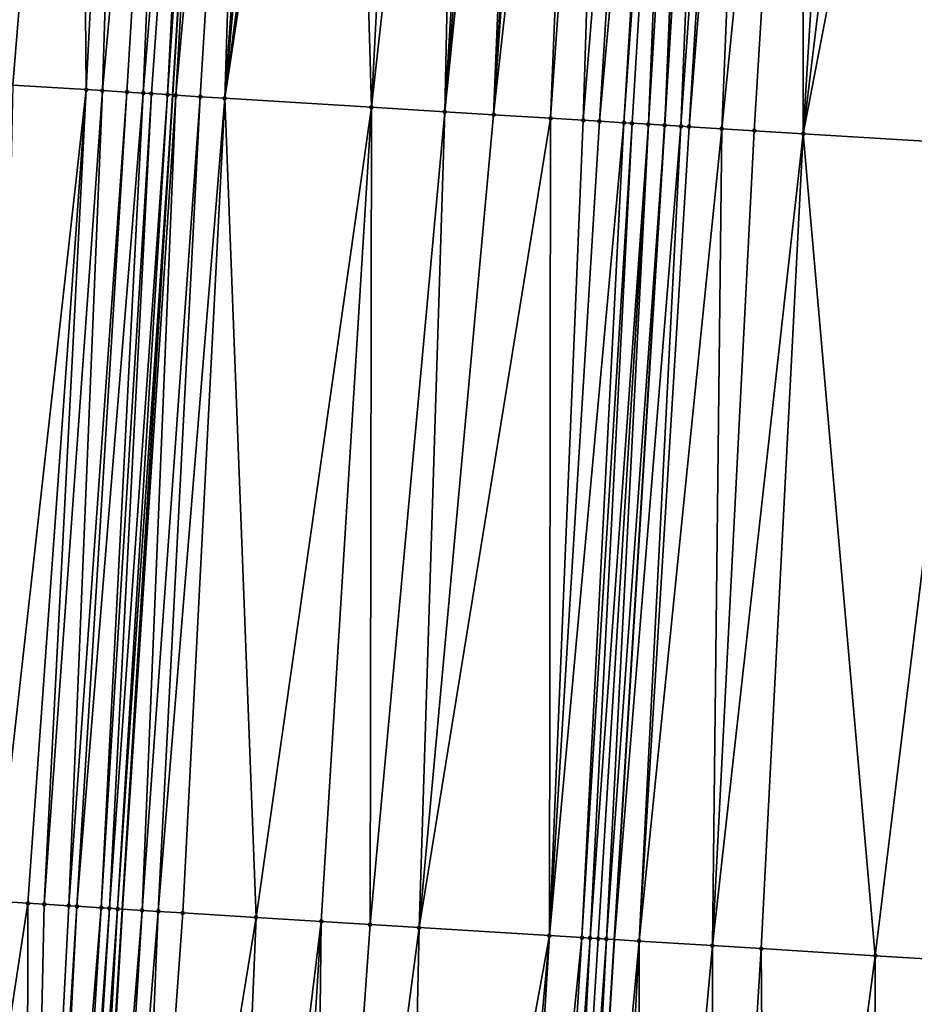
# Model space of a CAD drawing. Header units: feet. Extents: x 2004186 to 2014793, y 836912 to 864902.
# Tile 227 of 256: x 2010619 to 2010641, y 843863 to 843887. Entities that reach past the tile are written whole.
import ezdxf

# ---------------------------------------------------------------- set-up
doc = ezdxf.new("R2010")
doc.units = ezdxf.units.FT
doc.header["$LTSCALE"] = 100
doc.header["$MEASUREMENT"] = 0
for name, color, linetype, lineweight in [('GPL_Skip Line', 2, 'Continuous', 40), ('Road Shots', 4, 'Continuous', 200), ('Road X-Section', 30, 'Continuous', 13)]:
    doc.layers.add(name, color=color, linetype=linetype, lineweight=lineweight)
doc.layers.add('I-77 SB_MM21-27-Surface-TIN', color=7, linetype='Continuous')

msp = doc.modelspace()

# ---------------------------------------------------------------- linework, layer by layer
at = {"layer": 'GPL_Skip Line'}
for points in [[(2010610.060576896, 843685.8878765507, 396.6357860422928), (2010611.270952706, 843705.8398748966, 397.0017649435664), (2010612.491876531, 843725.8074705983, 397.3664886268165), (2010613.723236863, 843745.7647858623, 397.7474787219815), (2010614.95567796, 843765.7224220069, 398.1280138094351), (2010616.18808274, 843785.6794700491, 398.5540842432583), (2010617.420580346, 843805.6380212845, 398.9018024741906), (2010618.653055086, 843825.5962022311, 399.2615733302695), (2010619.885516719, 843845.5541709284, 399.6314190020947), (2010621.117951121, 843865.5116986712, 400.022265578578), (2010622.349480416, 843885.4634292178, 400.4213998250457), (2010623.580644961, 843905.419498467, 400.8030205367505), (2010624.811893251, 843925.3779018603, 401.178908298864), (2010626.043144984, 843945.3363610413, 401.540108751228), (2010627.274241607, 843965.2923059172, 401.8982961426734), (2010628.505201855, 843985.2460401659, 402.2769665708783)], [(2010622.117339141, 843685.1532854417, 396.7970961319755), (2010623.327716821, 843705.1053146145, 397.1721754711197), (2010624.547794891, 843725.0614742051, 397.5220075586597), (2010625.778750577, 843745.0171695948, 397.9185043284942), (2010627.010884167, 843764.9750481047, 398.293744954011), (2010628.243006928, 843784.9327512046, 398.6808933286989), (2010629.475154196, 843804.8908512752, 399.0589407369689), (2010630.70730757, 843824.8490502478, 399.4239272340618), (2010631.939426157, 843844.8066857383, 399.8050385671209), (2010633.171540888, 843864.7642587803, 400.1905784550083), (2010634.398907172, 843884.7218354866, 400.5941964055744), (2010635.620786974, 843904.679444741, 400.9761722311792), (2010636.842225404, 843924.6384244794, 401.3592189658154), (2010638.063685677, 843944.5977611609, 401.7086033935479), (2010639.284973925, 843964.5542868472, 402.0628003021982), (2010640.506099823, 843984.5081596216, 402.4516861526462)]]:
    msp.add_polyline3d(points, dxfattribs=at)
at = {"layer": 'I-77 SB_MM21-27-Surface-TIN', "color": 128, "linetype": 'ByBlock', "lineweight": -2}
for points in [[(2010620.050192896, 843905.6368477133, 400.73357333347), (2010618.253604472, 843905.747620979, 400.6892291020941), (2010617.830298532, 843885.7422467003, 400.3237759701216)], [(2010620.050192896, 843905.6368477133, 400.73357333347), (2010617.830298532, 843885.7422467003, 400.3237759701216), (2010618.429150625, 843885.7051475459, 400.3440526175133)], [(2010620.050192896, 843905.6368477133, 400.73357333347), (2010618.429150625, 843885.7051475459, 400.3440526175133), (2010620.225722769, 843885.5941091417, 400.3923342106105)], [(2010621.247924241, 843905.5630924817, 400.7580956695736), (2010620.050192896, 843905.6368477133, 400.73357333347), (2010620.225722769, 843885.5941091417, 400.3923342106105)], [(2010621.247924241, 843905.5630924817, 400.7580956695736), (2010620.225722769, 843885.5941091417, 400.3923342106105), (2010620.624960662, 843885.569428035, 400.4033495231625)], [(2010622.445650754, 843905.4892583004, 400.7868690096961), (2010621.247924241, 843905.5630924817, 400.7580956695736), (2010620.624960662, 843885.569428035, 400.4033495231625)], [(2010622.445650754, 843905.4892583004, 400.7868690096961), (2010620.624960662, 843885.569428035, 400.4033495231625), (2010621.223825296, 843885.532533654, 400.4137073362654)], [(2010622.445650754, 843905.4892583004, 400.7868690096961), (2010621.223825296, 843885.532533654, 400.4137073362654), (2010621.623076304, 843885.5080666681, 400.4143510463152)], [(2010623.244147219, 843905.4402336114, 400.7953847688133), (2010622.445650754, 843905.4892583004, 400.7868690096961), (2010621.623076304, 843885.5080666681, 400.4143510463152)], [(2010623.244147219, 843905.4402336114, 400.7953847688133), (2010621.623076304, 843885.5080666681, 400.4143510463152), (2010621.82269821, 843885.495774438, 400.4175180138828)], [(2010623.244147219, 843905.4402336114, 400.7953847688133), (2010621.82269821, 843885.495774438, 400.4175180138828), (2010622.221949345, 843885.4713095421, 400.4180604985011)], [(2010623.443769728, 843905.4279511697, 400.7989281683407), (2010623.244147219, 843905.4402336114, 400.7953847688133), (2010622.221949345, 843885.4713095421, 400.4180604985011)], [(2010623.443769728, 843905.4279511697, 400.7989281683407), (2010622.221949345, 843885.4713095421, 400.4180604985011), (2010623.580644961, 843905.419498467, 400.8030205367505)], [(2010622.221949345, 843885.4713095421, 400.4180604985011), (2010622.349480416, 843885.4634292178, 400.4213998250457), (2010623.580644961, 843905.419498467, 400.8030205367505)], [(2010622.421568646, 843885.4589747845, 400.4232874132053), (2010623.580644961, 843905.419498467, 400.8030205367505), (2010622.349480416, 843885.4634292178, 400.4213998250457)], [(2010624.242248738, 843905.3786412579, 400.8228015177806), (2010623.580644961, 843905.419498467, 400.8030205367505), (2010622.421568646, 843885.4589747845, 400.4232874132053)], [(2010624.242248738, 843905.3786412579, 400.8228015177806), (2010622.421568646, 843885.4589747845, 400.4232874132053), (2010623.020417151, 843885.4218170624, 400.4464009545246)], [(2010624.242248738, 843905.3786412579, 400.8228015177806), (2010623.020417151, 843885.4218170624, 400.4464009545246), (2010623.619277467, 843885.3848521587, 400.4601747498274)], [(2010625.040741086, 843905.3295492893, 400.8349398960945), (2010624.242248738, 843905.3786412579, 400.8228015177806), (2010623.619277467, 843885.3848521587, 400.4601747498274)], [(2010625.439990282, 843905.305052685, 400.8383502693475), (2010625.040741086, 843905.3295492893, 400.8349398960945), (2010623.619277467, 843885.3848521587, 400.4601747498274)], [(2010626.238480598, 843905.2559275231, 400.852275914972), (2010625.439990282, 843905.305052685, 400.8383502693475), (2010623.619277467, 843885.3848521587, 400.4601747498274)], [(2010626.637728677, 843905.2314126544, 400.8566697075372), (2010626.238480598, 843905.2559275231, 400.852275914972), (2010623.619277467, 843885.3848521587, 400.4601747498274)], [(2010626.637728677, 843905.2314126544, 400.8566697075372), (2010623.619277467, 843885.3848521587, 400.4601747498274), (2010627.212486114, 843885.1638261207, 400.505840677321)], [(2010628.234705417, 843905.133098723, 400.8879458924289), (2010626.637728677, 843905.2314126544, 400.8566697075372), (2010627.212486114, 843885.1638261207, 400.505840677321)], [(2010629.43244125, 843905.0594168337, 400.9085191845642), (2010628.234705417, 843905.133098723, 400.8879458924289), (2010627.212486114, 843885.1638261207, 400.505840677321)], [(2010629.43244125, 843905.0594168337, 400.9085191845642), (2010627.212486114, 843885.1638261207, 400.505840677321), (2010629.009073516, 843885.053036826, 400.542055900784)], [(2010630.230937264, 843905.0103847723, 400.9174319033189), (2010629.43244125, 843905.0594168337, 400.9085191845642), (2010629.009073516, 843885.053036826, 400.542055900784)], [(2010630.630182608, 843904.9858252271, 400.9242312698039), (2010630.230937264, 843905.0103847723, 400.9174319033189), (2010629.009073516, 843885.053036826, 400.542055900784)], [(2010631.029429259, 843904.9612870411, 400.9298805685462), (2010630.630182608, 843904.9858252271, 400.9242312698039), (2010629.009073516, 843885.053036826, 400.542055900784)], [(2010631.029429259, 843904.9612870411, 400.9298805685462), (2010629.009073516, 843885.053036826, 400.542055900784), (2010630.206801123, 843884.979220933, 400.5640856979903)], [(2010631.428674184, 843904.9367206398, 400.9370490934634), (2010631.029429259, 843904.9612870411, 400.9298805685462), (2010630.206801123, 843884.979220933, 400.5640856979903)], [(2010631.628298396, 843904.9244660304, 400.9390938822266), (2010631.428674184, 843904.9367206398, 400.9370490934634), (2010630.206801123, 843884.979220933, 400.5640856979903)], [(2010632.426789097, 843904.8753471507, 400.9526812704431), (2010631.628298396, 843904.9244660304, 400.9390938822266), (2010630.206801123, 843884.979220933, 400.5640856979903)], [(2010632.426789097, 843904.8753471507, 400.9526812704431), (2010630.206801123, 843884.979220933, 400.5640856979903), (2010631.60415374, 843884.8931634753, 400.5868283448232)], [(2010633.025658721, 843904.8385341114, 400.9614653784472), (2010632.426789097, 843904.8753471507, 400.9526812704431), (2010631.60415374, 843884.8931634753, 400.5868283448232)], [(2010633.025658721, 843904.8385341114, 400.9614653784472), (2010631.60415374, 843884.8931634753, 400.5868283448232), (2010632.402645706, 843884.8440654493, 400.5960622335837)], [(2010634.023768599, 843904.7770783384, 400.9815280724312), (2010633.025658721, 843904.8385341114, 400.9614653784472), (2010632.402645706, 843884.8440654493, 400.5960622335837)], [(2010634.023768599, 843904.7770783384, 400.9815280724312), (2010632.402645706, 843884.8440654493, 400.5960622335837), (2010632.801888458, 843884.8194636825, 400.6032344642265)], [(2010634.622641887, 843904.740325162, 400.9870889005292), (2010634.023768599, 843904.7770783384, 400.9815280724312), (2010632.801888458, 843884.8194636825, 400.6032344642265)], [(2010634.622641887, 843904.740325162, 400.9870889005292), (2010632.801888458, 843884.8194636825, 400.6032344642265), (2010633.400760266, 843884.7826864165, 400.6079194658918)], [(2010634.822267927, 843904.7281004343, 400.9875247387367), (2010634.622641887, 843904.740325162, 400.9870889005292), (2010633.400760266, 843884.7826864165, 400.6079194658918)], [(2010634.822267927, 843904.7281004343, 400.9875247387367), (2010633.400760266, 843884.7826864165, 400.6079194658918), (2010633.600383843, 843884.7704214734, 400.6097646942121)], [(2010634.822267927, 843904.7281004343, 400.9875247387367), (2010633.600383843, 843884.7704214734, 400.6097646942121), (2010633.99964068, 843884.7460496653, 400.6057981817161)], [(2010634.822267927, 843904.7281004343, 400.9875247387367), (2010633.99964068, 843884.7460496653, 400.6057981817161), (2010635.221525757, 843904.7037449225, 400.9833380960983)], [(2010633.99964068, 843884.7460496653, 400.6057981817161), (2010634.398907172, 843884.7218354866, 400.5941964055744), (2010635.221525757, 843904.7037449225, 400.9833380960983)], [(2010635.221525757, 843904.7037449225, 400.9833380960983), (2010634.398907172, 843884.7218354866, 400.5941964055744), (2010635.620786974, 843904.679444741, 400.9761722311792)], [(2010634.798164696, 843884.6974749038, 400.5896861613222), (2010635.620786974, 843904.679444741, 400.9761722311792), (2010634.398907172, 843884.7218354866, 400.5941964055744)], [(2010634.798164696, 843884.6974749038, 400.5896861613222), (2010636.219670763, 843904.6428631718, 400.972493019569), (2010635.620786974, 843904.679444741, 400.9761722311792)], [(2010634.798164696, 843884.6974749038, 400.5896861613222), (2010634.997790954, 843884.6852537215, 400.5894117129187), (2010636.219670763, 843904.6428631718, 400.972493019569)], [(2010634.997790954, 843884.6852537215, 400.5894117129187), (2010636.618930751, 843904.618542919, 400.966407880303), (2010636.219670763, 843904.6428631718, 400.972493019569)], [(2010634.997790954, 843884.6852537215, 400.5894117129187), (2010635.796314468, 843884.6366707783, 400.5736960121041), (2010636.618930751, 843904.618542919, 400.966407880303)], [(2010637.816720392, 843904.5457402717, 400.9396391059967), (2010636.618930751, 843904.618542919, 400.966407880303), (2010635.796314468, 843884.6366707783, 400.5736960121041)], [(2010637.816720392, 843904.5457402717, 400.9396391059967), (2010635.796314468, 843884.6366707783, 400.5736960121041), (2010636.594838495, 843884.5880962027, 400.5575749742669)], [(2010637.816720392, 843904.5457402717, 400.9396391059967), (2010636.594838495, 843884.5880962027, 400.5575749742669), (2010637.79261508, 843884.5150799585, 400.5408713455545)], [(2010639.014499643, 843904.4727678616, 400.9220110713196), (2010637.816720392, 843904.5457402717, 400.9396391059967), (2010637.79261508, 843884.5150799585, 400.5408713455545)], [(2010640.212267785, 843904.3996139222, 400.9141573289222), (2010639.014499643, 843904.4727678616, 400.9220110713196), (2010637.79261508, 843884.5150799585, 400.5408713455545)], [(2010641.609664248, 843904.3142725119, 400.9047333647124), (2010640.212267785, 843904.3996139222, 400.9141573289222), (2010637.79261508, 843884.5150799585, 400.5408713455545)], [(2010641.609664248, 843904.3142725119, 400.9047333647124), (2010637.79261508, 843884.5150799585, 400.5408713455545), (2010641.984798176, 843884.2589524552, 400.5100497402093)], [(2010620.225722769, 843885.5941091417, 400.3923342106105), (2010618.429150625, 843885.7051475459, 400.3440526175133), (2010618.000699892, 843865.7053237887, 399.9621051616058)], [(2010620.225722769, 843885.5941091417, 400.3923342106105), (2010618.000699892, 843865.7053237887, 399.9621051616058), (2010618.799153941, 843865.6556115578, 399.9834991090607)], [(2010620.225722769, 843885.5941091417, 400.3923342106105), (2010618.799153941, 843865.6556115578, 399.9834991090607), (2010619.198384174, 843865.6308074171, 399.9915277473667)], [(2010620.624960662, 843885.569428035, 400.4033495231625), (2010620.225722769, 843885.5941091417, 400.3923342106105), (2010619.198384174, 843865.6308074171, 399.9915277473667)], [(2010620.624960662, 843885.569428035, 400.4033495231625), (2010619.198384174, 843865.6308074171, 399.9915277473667), (2010619.797221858, 843865.5934770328, 400.0099456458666)], [(2010621.223825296, 843885.532533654, 400.4137073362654), (2010620.624960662, 843885.569428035, 400.4033495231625), (2010619.797221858, 843865.5934770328, 400.0099456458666)], [(2010621.223825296, 843885.532533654, 400.4137073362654), (2010619.797221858, 843865.5934770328, 400.0099456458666), (2010619.996836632, 843865.5810694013, 400.0142454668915)], [(2010621.623076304, 843885.5080666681, 400.4143510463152), (2010621.223825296, 843885.532533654, 400.4137073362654), (2010619.996836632, 843865.5810694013, 400.0142454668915)], [(2010621.623076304, 843885.5080666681, 400.4143510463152), (2010619.996836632, 843865.5810694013, 400.0142454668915), (2010620.595694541, 843865.544066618, 400.0158446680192)], [(2010621.82269821, 843885.495774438, 400.4175180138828), (2010621.623076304, 843885.5080666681, 400.4143510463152), (2010620.595694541, 843865.544066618, 400.0158446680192)], [(2010621.82269821, 843885.495774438, 400.4175180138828), (2010620.595694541, 843865.544066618, 400.0158446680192), (2010620.795316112, 843865.531769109, 400.0144909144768)], [(2010622.221949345, 843885.4713095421, 400.4180604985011), (2010621.82269821, 843885.495774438, 400.4175180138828), (2010620.795316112, 843865.531769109, 400.0144909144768)], [(2010622.221949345, 843885.4713095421, 400.4180604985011), (2010620.795316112, 843865.531769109, 400.0144909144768), (2010620.994932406, 843865.5193860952, 400.0175268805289)], [(2010622.221949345, 843885.4713095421, 400.4180604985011), (2010620.994932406, 843865.5193860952, 400.0175268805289), (2010622.349480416, 843885.4634292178, 400.4213998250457)], [(2010620.994932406, 843865.5193860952, 400.0175268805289), (2010621.117951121, 843865.5116986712, 400.022265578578), (2010622.349480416, 843885.4634292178, 400.4213998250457)], [(2010622.421568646, 843885.4589747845, 400.4232874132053), (2010622.349480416, 843885.4634292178, 400.4213998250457), (2010621.117951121, 843865.5116986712, 400.022265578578)], [(2010622.421568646, 843885.4589747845, 400.4232874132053), (2010621.117951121, 843865.5116986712, 400.022265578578), (2010621.593764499, 843865.481965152, 400.0405939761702)], [(2010623.020417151, 843885.4218170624, 400.4464009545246), (2010622.421568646, 843885.4589747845, 400.4232874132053), (2010621.593764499, 843865.481965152, 400.0405939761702)], [(2010623.020417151, 843885.4218170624, 400.4464009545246), (2010621.593764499, 843865.481965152, 400.0405939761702), (2010621.992991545, 843865.4571093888, 400.0512728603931)], [(2010623.619277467, 843885.3848521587, 400.4601747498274), (2010623.020417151, 843885.4218170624, 400.4464009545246), (2010621.992991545, 843865.4571093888, 400.0512728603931)], [(2010623.619277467, 843885.3848521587, 400.4601747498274), (2010621.992991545, 843865.4571093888, 400.0512728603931), (2010622.591840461, 843865.4199609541, 400.0603496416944)], [(2010623.619277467, 843885.3848521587, 400.4601747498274), (2010622.591840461, 843865.4199609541, 400.0603496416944), (2010624.388395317, 843865.3086469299, 400.0808402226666)], [(2010627.212486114, 843885.1638261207, 400.505840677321), (2010623.619277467, 843885.3848521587, 400.4601747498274), (2010624.388395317, 843865.3086469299, 400.0808402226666)], [(2010627.212486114, 843885.1638261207, 400.505840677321), (2010624.388395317, 843865.3086469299, 400.0808402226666), (2010625.985327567, 843865.209613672, 400.1035441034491)], [(2010627.212486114, 843885.1638261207, 400.505840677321), (2010625.985327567, 843865.209613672, 400.1035441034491), (2010627.1830218, 843865.1352584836, 400.1246917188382)], [(2010629.009073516, 843885.053036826, 400.542055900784), (2010627.212486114, 843885.1638261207, 400.505840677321), (2010627.1830218, 843865.1352584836, 400.1246917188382)], [(2010629.009073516, 843885.053036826, 400.542055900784), (2010627.1830218, 843865.1352584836, 400.1246917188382), (2010628.380722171, 843865.0610027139, 400.1407352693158)], [(2010630.206801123, 843884.979220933, 400.5640856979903), (2010629.009073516, 843885.053036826, 400.542055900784), (2010628.380722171, 843865.0610027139, 400.1407352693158)], [(2010631.60415374, 843884.8931634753, 400.5868283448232), (2010630.206801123, 843884.979220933, 400.5640856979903), (2010628.380722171, 843865.0610027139, 400.1407352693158)], [(2010631.60415374, 843884.8931634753, 400.5868283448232), (2010628.380722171, 843865.0610027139, 400.1407352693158), (2010631.574577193, 843864.8627826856, 400.1940242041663)], [(2010632.402645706, 843884.8440654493, 400.5960622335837), (2010631.60415374, 843884.8931634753, 400.5868283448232), (2010631.574577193, 843864.8627826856, 400.1940242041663)], [(2010632.801888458, 843884.8194636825, 400.6032344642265), (2010632.402645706, 843884.8440654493, 400.5960622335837), (2010631.574577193, 843864.8627826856, 400.1940242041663)], [(2010633.400760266, 843884.7826864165, 400.6079194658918), (2010632.801888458, 843884.8194636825, 400.6032344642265), (2010631.574577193, 843864.8627826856, 400.1940242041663)], [(2010633.400760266, 843884.7826864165, 400.6079194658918), (2010631.574577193, 843864.8627826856, 400.1940242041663), (2010632.37304836, 843864.8133477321, 400.2011830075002)], [(2010633.600383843, 843884.7704214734, 400.6097646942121), (2010633.400760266, 843884.7826864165, 400.6079194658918), (2010632.37304836, 843864.8133477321, 400.2011830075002)], [(2010633.600383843, 843884.7704214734, 400.6097646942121), (2010632.37304836, 843864.8133477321, 400.2011830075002), (2010632.572669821, 843864.8010484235, 400.1999216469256)], [(2010633.99964068, 843884.7460496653, 400.6057981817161), (2010633.600383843, 843884.7704214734, 400.6097646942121), (2010632.572669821, 843864.8010484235, 400.1999216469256)], [(2010633.99964068, 843884.7460496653, 400.6057981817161), (2010632.572669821, 843864.8010484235, 400.1999216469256), (2010632.772296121, 843864.7888274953, 400.1946363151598)], [(2010633.99964068, 843884.7460496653, 400.6057981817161), (2010632.772296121, 843864.7888274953, 400.1946363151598), (2010632.97191975, 843864.7765633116, 400.1915716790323)], [(2010633.99964068, 843884.7460496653, 400.6057981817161), (2010632.97191975, 843864.7765633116, 400.1915716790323), (2010634.398907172, 843884.7218354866, 400.5941964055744)], [(2010632.97191975, 843864.7765633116, 400.1915716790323), (2010633.171540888, 843864.7642587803, 400.1905784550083), (2010634.398907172, 843884.7218354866, 400.5941964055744)], [(2010634.798164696, 843884.6974749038, 400.5896861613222), (2010634.398907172, 843884.7218354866, 400.5941964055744), (2010633.171540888, 843864.7642587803, 400.1905784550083)], [(2010634.798164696, 843884.6974749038, 400.5896861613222), (2010633.171540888, 843864.7642587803, 400.1905784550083), (2010633.770404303, 843864.7273451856, 400.1875987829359)], [(2010634.798164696, 843884.6974749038, 400.5896861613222), (2010633.770404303, 843864.7273451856, 400.1875987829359), (2010634.997790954, 843884.6852537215, 400.5894117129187)], [(2010634.997790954, 843884.6852537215, 400.5894117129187), (2010633.770404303, 843864.7273451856, 400.1875987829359), (2010635.796314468, 843884.6366707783, 400.5736960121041)], [(2010633.770404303, 843864.7273451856, 400.1875987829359), (2010635.567026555, 843864.617122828, 400.1520443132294), (2010635.796314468, 843884.6366707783, 400.5736960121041)], [(2010636.594838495, 843884.5880962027, 400.5575749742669), (2010635.796314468, 843884.6366707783, 400.5736960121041), (2010635.567026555, 843864.617122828, 400.1520443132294)], [(2010637.79261508, 843884.5150799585, 400.5408713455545), (2010636.594838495, 843884.5880962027, 400.5575749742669), (2010635.567026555, 843864.617122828, 400.1520443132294)], [(2010637.79261508, 843884.5150799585, 400.5408713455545), (2010635.567026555, 843864.617122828, 400.1520443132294), (2010636.764766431, 843864.5435069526, 400.1352363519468)], [(2010637.79261508, 843884.5150799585, 400.5408713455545), (2010636.764766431, 843864.5435069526, 400.1352363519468), (2010639.559475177, 843864.3714510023, 400.1106788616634)], [(2010641.984798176, 843884.2589524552, 400.5100497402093), (2010637.79261508, 843884.5150799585, 400.5408713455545), (2010639.559475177, 843864.3714510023, 400.1106788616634)], [(2010641.984798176, 843884.2589524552, 400.5100497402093), (2010639.559475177, 843864.3714510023, 400.1106788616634), (2010641.755313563, 843864.2361961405, 400.0948769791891)], [(2010618.799153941, 843865.6556115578, 399.9834991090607), (2010618.000699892, 843865.7053237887, 399.9621051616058), (2010615.770512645, 843845.8098107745, 399.5480237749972)], [(2010618.799153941, 843865.6556115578, 399.9834991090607), (2010615.770512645, 843845.8098107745, 399.5480237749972), (2010618.764736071, 843845.6237259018, 399.6124858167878)], [(2010619.198384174, 843865.6308074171, 399.9915277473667), (2010618.799153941, 843865.6556115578, 399.9834991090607), (2010618.764736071, 843845.6237259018, 399.6124858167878)], [(2010619.797221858, 843865.5934770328, 400.0099456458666), (2010619.198384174, 843865.6308074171, 399.9915277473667), (2010618.764736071, 843845.6237259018, 399.6124858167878)], [(2010619.996836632, 843865.5810694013, 400.0142454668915), (2010619.797221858, 843865.5934770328, 400.0099456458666), (2010618.764736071, 843845.6237259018, 399.6124858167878)], [(2010619.996836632, 843865.5810694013, 400.0142454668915), (2010618.764736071, 843845.6237259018, 399.6124858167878), (2010618.96435285, 843845.61135075, 399.615180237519)], [(2010620.595694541, 843865.544066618, 400.0158446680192), (2010619.996836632, 843865.5810694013, 400.0142454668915), (2010618.96435285, 843845.61135075, 399.615180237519)], [(2010620.595694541, 843865.544066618, 400.0158446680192), (2010618.96435285, 843845.61135075, 399.615180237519), (2010619.363592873, 843845.5867051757, 399.6150657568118)], [(2010620.795316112, 843865.531769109, 400.0144909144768), (2010620.595694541, 843865.544066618, 400.0158446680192), (2010619.363592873, 843845.5867051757, 399.6150657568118)], [(2010620.795316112, 843865.531769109, 400.0144909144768), (2010619.363592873, 843845.5867051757, 399.6150657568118), (2010619.563203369, 843845.5742282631, 399.6231075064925)], [(2010620.994932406, 843865.5193860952, 400.0175268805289), (2010620.795316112, 843865.531769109, 400.0144909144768), (2010619.563203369, 843845.5742282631, 399.6231075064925)], [(2010620.994932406, 843865.5193860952, 400.0175268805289), (2010619.563203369, 843845.5742282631, 399.6231075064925), (2010619.885516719, 843845.5541709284, 399.6314190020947)], [(2010620.994932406, 843865.5193860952, 400.0175268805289), (2010619.885516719, 843845.5541709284, 399.6314190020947), (2010621.117951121, 843865.5116986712, 400.022265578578)], [(2010619.962431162, 843845.5493845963, 399.6334023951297), (2010621.117951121, 843865.5116986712, 400.022265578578), (2010619.885516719, 843845.5541709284, 399.6314190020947)], [(2010621.593764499, 843865.481965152, 400.0405939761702), (2010621.117951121, 843865.5116986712, 400.022265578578), (2010619.962431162, 843845.5493845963, 399.6334023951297)], [(2010621.593764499, 843865.481965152, 400.0405939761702), (2010619.962431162, 843845.5493845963, 399.6334023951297), (2010620.361652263, 843845.524432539, 399.6493929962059)], [(2010621.992991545, 843865.4571093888, 400.0512728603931), (2010621.593764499, 843865.481965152, 400.0405939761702), (2010620.361652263, 843845.524432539, 399.6493929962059)], [(2010621.992991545, 843865.4571093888, 400.0512728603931), (2010620.361652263, 843845.524432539, 399.6493929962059), (2010621.160111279, 843845.4748007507, 399.667063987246)], [(2010622.591840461, 843865.4199609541, 400.0603496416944), (2010621.992991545, 843865.4571093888, 400.0512728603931), (2010621.160111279, 843845.4748007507, 399.667063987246)], [(2010624.388395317, 843865.3086469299, 400.0808402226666), (2010622.591840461, 843865.4199609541, 400.0603496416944), (2010621.160111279, 843845.4748007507, 399.667063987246)], [(2010624.388395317, 843865.3086469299, 400.0808402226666), (2010621.160111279, 843845.4748007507, 399.667063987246), (2010623.555517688, 843845.3263810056, 399.6950840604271)], [(2010625.985327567, 843865.209613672, 400.1035441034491), (2010624.388395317, 843865.3086469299, 400.0808402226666), (2010623.555517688, 843845.3263810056, 399.6950840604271)], [(2010625.985327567, 843865.209613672, 400.1035441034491), (2010623.555517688, 843845.3263810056, 399.6950840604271), (2010624.75321709, 843845.2521095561, 399.7123298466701)], [(2010625.985327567, 843865.209613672, 400.1035441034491), (2010624.75321709, 843845.2521095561, 399.7123298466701), (2010625.751295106, 843845.1901386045, 399.7308041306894)], [(2010627.1830218, 843865.1352584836, 400.1246917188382), (2010625.985327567, 843865.209613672, 400.1035441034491), (2010625.751295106, 843845.1901386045, 399.7308041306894)], [(2010628.380722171, 843865.0610027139, 400.1407352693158), (2010627.1830218, 843865.1352584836, 400.1246917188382), (2010625.751295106, 843845.1901386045, 399.7308041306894)], [(2010628.380722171, 843865.0610027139, 400.1407352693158), (2010625.751295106, 843845.1901386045, 399.7308041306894), (2010627.947076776, 843845.0539650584, 399.7629060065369)], [(2010631.574577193, 843864.8627826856, 400.1940242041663), (2010628.380722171, 843865.0610027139, 400.1407352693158), (2010627.947076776, 843845.0539650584, 399.7629060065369)], [(2010631.574577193, 843864.8627826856, 400.1940242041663), (2010627.947076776, 843845.0539650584, 399.7629060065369), (2010629.743621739, 843844.9424908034, 399.7922996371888)], [(2010631.574577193, 843864.8627826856, 400.1940242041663), (2010629.743621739, 843844.9424908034, 399.7922996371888), (2010630.342469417, 843844.9053223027, 399.8026448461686)], [(2010632.37304836, 843864.8133477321, 400.2011830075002), (2010631.574577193, 843864.8627826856, 400.1940242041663), (2010630.342469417, 843844.9053223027, 399.8026448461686)], [(2010632.37304836, 843864.8133477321, 400.2011830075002), (2010630.342469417, 843844.9053223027, 399.8026448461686), (2010631.140938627, 843844.8558556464, 399.8116384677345)], [(2010632.572669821, 843864.8010484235, 400.1999216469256), (2010632.37304836, 843864.8133477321, 400.2011830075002), (2010631.140938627, 843844.8558556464, 399.8116384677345)], [(2010632.572669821, 843864.8010484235, 400.1999216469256), (2010631.140938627, 843844.8558556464, 399.8116384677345), (2010631.540181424, 843844.8312550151, 399.8091623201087)], [(2010632.772296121, 843864.7888274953, 400.1946363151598), (2010632.572669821, 843864.8010484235, 400.1999216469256), (2010631.540181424, 843844.8312550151, 399.8091623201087)], [(2010632.97191975, 843864.7765633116, 400.1915716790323), (2010632.772296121, 843864.7888274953, 400.1946363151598), (2010631.540181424, 843844.8312550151, 399.8091623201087)], [(2010632.97191975, 843864.7765633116, 400.1915716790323), (2010631.540181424, 843844.8312550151, 399.8091623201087), (2010631.939426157, 843844.8066857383, 399.8050385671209)], [(2010632.97191975, 843864.7765633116, 400.1915716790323), (2010631.939426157, 843844.8066857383, 399.8050385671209), (2010633.171540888, 843864.7642587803, 400.1905784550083)], [(2010633.770404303, 843864.7273451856, 400.1875987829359), (2010633.171540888, 843864.7642587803, 400.1905784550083), (2010631.939426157, 843844.8066857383, 399.8050385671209)], [(2010633.770404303, 843864.7273451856, 400.1875987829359), (2010631.939426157, 843844.8066857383, 399.8050385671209), (2010632.737915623, 843844.757547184, 399.7967910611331)], [(2010633.770404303, 843864.7273451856, 400.1875987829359), (2010632.737915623, 843844.757547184, 399.7967910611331), (2010633.736039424, 843844.6963178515, 399.7762947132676)], [(2010633.770404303, 843864.7273451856, 400.1875987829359), (2010633.736039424, 843844.6963178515, 399.7762947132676), (2010635.567026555, 843864.617122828, 400.1520443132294)], [(2010633.736039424, 843844.6963178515, 399.7762947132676), (2010635.532651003, 843844.5859226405, 399.748986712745), (2010635.567026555, 843864.617122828, 400.1520443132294)], [(2010636.764766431, 843864.5435069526, 400.1352363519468), (2010635.567026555, 843864.617122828, 400.1520443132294), (2010635.532651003, 843844.5859226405, 399.748986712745)], [(2010636.764766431, 843864.5435069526, 400.1352363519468), (2010635.532651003, 843844.5859226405, 399.748986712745), (2010636.930006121, 843844.499906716, 399.735786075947)], [(2010639.559475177, 843864.3714510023, 400.1106788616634), (2010636.764766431, 843864.5435069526, 400.1352363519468), (2010636.930006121, 843844.499906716, 399.735786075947)], [(2010639.559475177, 843864.3714510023, 400.1106788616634), (2010636.930006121, 843844.499906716, 399.735786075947), (2010639.525086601, 843844.3400398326, 399.7177352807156)], [(2010641.755313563, 843864.2361961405, 400.0948769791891), (2010639.559475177, 843864.3714510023, 400.1106788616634), (2010639.525086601, 843844.3400398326, 399.7177352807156)], [(2010641.755313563, 843864.2361961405, 400.0948769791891), (2010639.525086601, 843844.3400398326, 399.7177352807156), (2010640.523200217, 843844.2786455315, 399.7059077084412)]]:
    msp.add_3dface(points, dxfattribs=at)
at = {"layer": 'Road Shots', "lineweight": 100}
for p in [(2010620.225722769, 843885.5941091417, 400.3923342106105), (2010620.624960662, 843885.569428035, 400.4033495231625), (2010621.223825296, 843885.532533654, 400.4137073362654), (2010621.623076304, 843885.5080666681, 400.4143510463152), (2010621.82269821, 843885.495774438, 400.4175180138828), (2010622.221949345, 843885.4713095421, 400.4180604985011), (2010622.421568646, 843885.4589747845, 400.4232874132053), (2010623.020417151, 843885.4218170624, 400.4464009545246), (2010623.619277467, 843885.3848521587, 400.4601747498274), (2010627.212486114, 843885.1638261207, 400.505840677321), (2010629.009073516, 843885.053036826, 400.542055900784), (2010630.206801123, 843884.979220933, 400.5640856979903), (2010631.60415374, 843884.8931634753, 400.5868283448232), (2010632.402645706, 843884.8440654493, 400.5960622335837), (2010632.801888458, 843884.8194636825, 400.6032344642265), (2010633.400760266, 843884.7826864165, 400.6079194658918), (2010633.600383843, 843884.7704214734, 400.6097646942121), (2010633.99964068, 843884.7460496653, 400.6057981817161), (2010634.398907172, 843884.7218354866, 400.5941964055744), (2010634.798164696, 843884.6974749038, 400.5896861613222), (2010634.997790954, 843884.6852537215, 400.5894117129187), (2010635.796314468, 843884.6366707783, 400.5736960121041), (2010636.594838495, 843884.5880962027, 400.5575749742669), (2010637.79261508, 843884.5150799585, 400.5408713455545), (2010618.799153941, 843865.6556115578, 399.9834991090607), (2010619.198384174, 843865.6308074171, 399.9915277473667), (2010619.797221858, 843865.5934770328, 400.0099456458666), (2010619.996836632, 843865.5810694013, 400.0142454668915), (2010620.595694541, 843865.544066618, 400.0158446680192), (2010620.795316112, 843865.531769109, 400.0144909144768), (2010620.994932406, 843865.5193860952, 400.0175268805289), (2010621.593764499, 843865.481965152, 400.0405939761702), (2010621.992991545, 843865.4571093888, 400.0512728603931), (2010622.591840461, 843865.4199609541, 400.0603496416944), (2010624.388395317, 843865.3086469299, 400.0808402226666), (2010625.985327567, 843865.209613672, 400.1035441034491), (2010627.1830218, 843865.1352584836, 400.1246917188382), (2010628.380722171, 843865.0610027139, 400.1407352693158), (2010631.574577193, 843864.8627826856, 400.1940242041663), (2010632.37304836, 843864.8133477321, 400.2011830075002), (2010632.572669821, 843864.8010484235, 400.1999216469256), (2010632.772296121, 843864.7888274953, 400.1946363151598), (2010632.97191975, 843864.7765633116, 400.1915716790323), (2010633.770404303, 843864.7273451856, 400.1875987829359), (2010635.567026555, 843864.617122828, 400.1520443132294), (2010636.764766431, 843864.5435069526, 400.1352363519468), (2010639.559475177, 843864.3714510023, 400.1106788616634)]:
    msp.add_point(p, dxfattribs=at)
at = {"layer": 'Road X-Section', "extrusion": (0.06112116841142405, 0.9979161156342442, 0.02067919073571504), "elevation": 965026.7713303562, "flags": 128}
msp.add_lwpolyline([(-1955253.961684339, -19560.20630963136), (-1955254.961684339, -19560.17011470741), (-1955255.961684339, -19560.1291535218), (-1955256.361684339, -19560.11993825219), (-1955256.561684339, -19560.11342041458), (-1955256.961684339, -19560.09450373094), (-1955257.361684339, -19560.06891442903), (-1955257.761684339, -19560.04290540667), (-1955257.961684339, -19560.03658561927), (-1955258.161684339, -19560.03648215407), (-1955258.561684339, -19560.04547672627), (-1955258.761684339, -19560.04034681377), (-1955259.161684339, -19560.01678117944), (-1955259.361684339, -19560.00667742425), (-1955259.961684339, -19559.9805538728), (-1955260.761684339, -19559.95691503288), (-1955261.961684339, -19559.92982678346), (-1955262.561684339, -19559.91589543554), (-1955263.561684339, -19559.89475683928), (-1955264.561684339, -19559.87314217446), (-1955265.761684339, -19559.85438706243), (-1955266.161684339, -19559.84863567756), (-1955266.761684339, -19559.8315155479), (-1955267.361684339, -19559.81123456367), (-1955269.161684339, -19559.76294264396), (-1955269.561684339, -19559.75192497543), (-1955270.161684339, -19559.74156494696), (-1955270.561684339, -19559.74092109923), (-1955270.761684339, -19559.7377534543), (-1955271.161684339, -19559.73721085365), (-1955271.361684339, -19559.731982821), (-1955271.961684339, -19559.70886433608), (-1955272.56168434, -19559.69508759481), (-1955276.161684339, -19559.64941190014), (-1955277.961684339, -19559.61318893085), (-1955279.161684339, -19559.59115442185), (-1955280.561684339, -19559.56840691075), (-1955281.361684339, -19559.55917104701), (-1955281.761684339, -19559.55199728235), (-1955282.361684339, -19559.54731127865), (-1955282.561684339, -19559.54546565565), (-1955282.961684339, -19559.54943301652), (-1955283.361684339, -19559.5610372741), (-1955283.761684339, -19559.56554848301), (-1955283.961684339, -19559.56582299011), (-1955284.761684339, -19559.58154205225), (-1955285.561684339, -19559.59766653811), (-1955286.761684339, -19559.61437373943), (-1955290.961684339, -19559.645201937), (-1955291.561684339, -19559.64914091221), (-1955292.561684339, -19559.66099860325), (-1955293.761684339, -19559.68425071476), (-1955294.161684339, -19559.69557864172), (-1955294.361684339, -19559.70322968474), (-1955294.561684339, -19559.70688212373), (-1955294.761684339, -19559.71321547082), (-1955294.961684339, -19559.72385231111), (-1955295.161684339, -19559.7296265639), (-1955295.361684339, -19559.73042010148), (-1955295.561684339, -19559.72790867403), (-1955295.761684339, -19559.72830315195), (-1955295.961684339, -19559.73285002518), (-1955296.161684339, -19559.74454351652), (-1955296.361684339, -19559.75401967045), (-1955297.361684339, -19559.78444120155), (-1955297.761684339, -19559.79194078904), (-1955299.161684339, -19559.84860915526), (-1955300.561684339, -19559.90206500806), (-1955301.961684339, -19559.95788627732), (-1955302.561684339, -19559.97873907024)], dxfattribs=at)
at = {"layer": 'Road X-Section', "extrusion": (0.06160765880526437, 0.9979097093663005, 0.01951174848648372), "elevation": 965979.0524786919, "flags": 128}
msp.add_lwpolyline([(-1954784.173783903, -18451.91327753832), (-1954785.173783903, -18451.87618435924), (-1954785.973783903, -18451.84428165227), (-1954786.173783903, -18451.83473520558), (-1954786.573783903, -18451.82002228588), (-1954786.773783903, -18451.81057296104), (-1954786.973783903, -18451.80518775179), (-1954787.173783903, -18451.80264953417), (-1954787.373783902, -18451.79601365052), (-1954787.773783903, -18451.77341376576), (-1954788.173783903, -18451.74909907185), (-1954788.373783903, -18451.73898774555), (-1954788.573783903, -18451.73187970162), (-1954788.773783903, -18451.73242712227), (-1954789.173783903, -18451.74395192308), (-1954789.373783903, -18451.73947438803), (-1954789.773783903, -18451.70819472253), (-1954790.173783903, -18451.69365276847), (-1954790.573783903, -18451.67473054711), (-1954791.173783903, -18451.65448499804), (-1954791.973783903, -18451.63692334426), (-1954792.573783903, -18451.62341060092), (-1954793.973783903, -18451.59593320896), (-1954795.173783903, -18451.56958825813), (-1954796.573783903, -18451.54751180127), (-1954797.173783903, -18451.53392268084), (-1954797.973783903, -18451.5107998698), (-1954798.773783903, -18451.49086249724), (-1954799.573783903, -18451.46946447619), (-1954799.973783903, -18451.46143430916), (-1954800.573783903, -18451.44301290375), (-1954800.773783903, -18451.43871226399), (-1954801.373783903, -18451.43711275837), (-1954801.573783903, -18451.43846676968), (-1954801.773783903, -18451.43543022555), (-1954802.373783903, -18451.41235873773), (-1954802.773783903, -18451.40167782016), (-1954803.373783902, -18451.39259931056), (-1954805.173783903, -18451.37210482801), (-1954806.773783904, -18451.34939662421), (-1954807.973783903, -18451.32824498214), (-1954809.173783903, -18451.31219837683), (-1954812.373783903, -18451.25889929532), (-1954813.173783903, -18451.25173912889), (-1954813.373783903, -18451.25300072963), (-1954813.573783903, -18451.25828706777), (-1954813.773783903, -18451.26135228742), (-1954814.573783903, -18451.26532594), (-1954816.373783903, -18451.30088717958), (-1954817.573783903, -18451.31769834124), (-1954820.373783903, -18451.34226050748), (-1954822.573783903, -18451.35806539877), (-1954823.573783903, -18451.37049763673), (-1954824.373783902, -18451.38537743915), (-1954824.973783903, -18451.40235568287), (-1954825.373783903, -18451.41085010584), (-1954825.773783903, -18451.43476166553), (-1954825.973783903, -18451.4352581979), (-1954826.173783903, -18451.43269254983), (-1954826.373783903, -18451.43404207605), (-1954826.573783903, -18451.43810774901), (-1954826.973783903, -18451.4566501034), (-1954827.973783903, -18451.48872421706), (-1954828.173783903, -18451.48723759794), (-1954828.373783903, -18451.48312455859), (-1954828.573783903, -18451.48766722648), (-1954828.773783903, -18451.49882810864), (-1954828.973783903, -18451.51227887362), (-1954829.173783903, -18451.52205333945), (-1954829.573783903, -18451.53626475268), (-1954829.773783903, -18451.54122021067), (-1954829.973783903, -18451.54340810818), (-1954830.373783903, -18451.56420854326), (-1954831.173783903, -18451.59148481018), (-1954831.373783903, -18451.59512184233), (-1954831.573783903, -18451.60086560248), (-1954831.773783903, -18451.61175024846), (-1954832.173783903, -18451.62829745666), (-1954833.173783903, -18451.66304688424)], dxfattribs=at)

doc.saveas('drawing.dxf')
